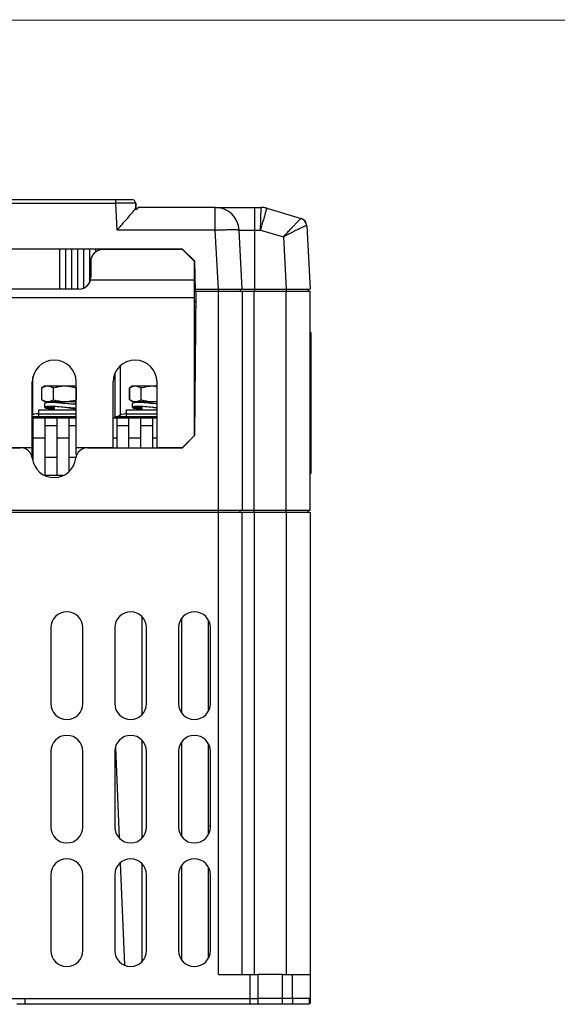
# Model space of a CAD drawing. Header units: millimetres. Extents: x 802 to 9345, y -804 to 1180.
# Tile 151 of 189: x 5597 to 5732, y 357 to 605. Entities that reach past the tile are written whole.
import ezdxf

# ---------------------------------------------------------------- set-up
doc = ezdxf.new("R2010")
doc.units = ezdxf.units.MM
doc.header["$LTSCALE"] = 30.734
doc.layers.get('0').update_dxf_attribs({"linetype": 'CONTINUOUS'})

msp = doc.modelspace()

# ---------------------------------------------------------------- linework, layer by layer
msp.add_line((5004.56, 604.41), (6148.45, 604.61))
at = {"linetype": 'Continuous'}
for p, q in [((5468.65, 558.55), (5621.19, 558.55)), ((5536.92, 559.49), (5625.19, 559.49)), ((5552.92, 559.49), (5621.19, 559.49)), ((5621.19, 558.55), (5621.19, 559.49)), ((5621.19, 559.49), (5625.19, 559.49)), ((5621.55, 551.81), (5621.19, 558.55)), ((5626.19, 558.55), (5626.24, 557.45)), ((5626.24, 557.45), (5626.19, 558.55)), ((5626.5, 556.99), (5625.98, 556.99)), ((5626.24, 557.45), (5626.24, 557.45)), ((5626.24, 557.45), (5626.24, 556.99)), ((5626.24, 556.99), (5626.24, 557.45)), ((5626.24, 557.44), (5626.27, 557)), ((5646.15, 557.49), (5626.74, 557.49)), ((5626.74, 557.49), (5626.74, 557.45)), ((5626.74, 557.45), (5626.74, 557.45)), ((5646.15, 551.81), (5646.15, 557.49)), ((5646.15, 557.49), (5657.64, 557.49)), ((5656.02, 557.49), (5656.02, 551.81)), ((5657.56, 554.51), (5657.64, 557.49)), ((5659.07, 557.28), (5667.66, 554.7)), ((5657.49, 551.81), (5657.56, 554.5)), ((5657.56, 554.5), (5657.56, 554.51)), ((5658.21, 554.41), (5658.21, 554.41)), ((5646.15, 551.81), (5621.55, 551.81)), ((5646.92, 536.99), (5646.15, 551.81)), ((5652.92, 536.99), (5652.14, 551.81)), ((5652.92, 536.99), (5652.14, 551.81)), ((5652.14, 551.81), (5657.49, 551.81)), ((5656.02, 551.81), (5656.02, 536.49)), ((5657.49, 551.81), (5663.24, 550.08)), ((5669.08, 552.89), (5669.92, 536.99)), ((5663.24, 550.08), (5663.92, 536.99)), ((5637.92, 546.99), (5451.92, 546.99)), ((5607.17, 536.99), (5607.17, 546.99)), ((5608.67, 536.99), (5608.67, 546.99)), ((5610.17, 536.99), (5610.17, 546.99)), ((5611.67, 536.99), (5611.67, 546.99)), ((5613.17, 537.27), (5613.17, 546.99)), ((5614.67, 538.8), (5614.67, 546.99)), ((5616.17, 546.33), (5616.17, 546.99)), ((5617.67, 546.88), (5617.67, 546.99)), ((5637.92, 546.89), (5617.92, 546.89)), ((5637.92, 546.89), (5617.92, 546.89)), ((5619.17, 546.89), (5619.17, 546.99)), ((5620.67, 546.89), (5620.67, 546.99)), ((5631.42, 546.89), (5631.42, 546.99)), ((5633.92, 546.99), (5633.92, 546.89)), ((5637.92, 546.99), (5641, 543.99)), ((5640.82, 543.99), (5637.92, 546.89)), ((5640.82, 543.99), (5637.92, 546.89)), ((5614.92, 543.89), (5614.92, 539.99)), ((5614.92, 543.89), (5614.92, 539.99)), ((5640.82, 543.99), (5640.82, 534.76)), ((5640.82, 543.99), (5640.82, 500.19)), ((5641.2, 536.49), (5641, 543.99)), ((5640.82, 541.99), (5641.05, 541.99)), ((5640.82, 539.23), (5614.82, 539.23)), ((5640.82, 539.23), (5614.82, 539.23)), ((5641.12, 539.49), (5640.82, 539.49)), ((5611.92, 536.99), (5577.92, 536.99)), ((5611.92, 536.99), (5577.92, 536.99)), ((5641.26, 536.49), (5640.95, 500.22)), ((5641.18, 536.99), (5669.92, 536.99)), ((5641.26, 536.49), (5646.92, 536.49)), ((5646.92, 536.99), (5646.92, 536.49)), ((5646.92, 480.99), (5646.92, 536.49)), ((5646.92, 536.49), (5669.92, 536.49)), ((5652.42, 536.99), (5652.42, 536.49)), ((5652.92, 536.49), (5652.92, 481.49)), ((5652.92, 536.49), (5652.92, 481.49)), ((5655.92, 480.99), (5655.92, 536.49)), ((5663.92, 536.99), (5663.92, 536.49)), ((5663.92, 480.99), (5663.92, 536.49)), ((5669.42, 536.99), (5669.42, 536.49)), ((5669.92, 481.49), (5669.92, 536.49)), ((5640.82, 534.76), (5449.02, 534.76)), ((5640.82, 534.76), (5449.02, 534.76)), ((5640.82, 534.76), (5640.82, 500.19)), ((5640.82, 533.99), (5641.24, 533.99)), ((5640.82, 533.79), (5641.24, 533.79)), ((5640.82, 532.54), (5641.23, 532.54)), ((5669.92, 524.39), (5670.22, 524.39)), ((5670.22, 490.89), (5670.22, 525.89)), ((5622.42, 505.4), (5622.42, 517.83)), ((5600.42, 505.4), (5600.42, 515.01)), ((5621.02, 504.69), (5621.02, 515.94)), ((5600.26, 497.19), (5600.26, 513.69)), ((5600.26, 497.19), (5600.26, 513.69)), ((5602.68, 512.22), (5602.66, 512.21)), ((5602.66, 509.18), (5602.66, 512.21)), ((5603.42, 512.69), (5602.68, 512.22)), ((5602.68, 509.17), (5602.68, 512.22)), ((5603.42, 512.69), (5611.26, 512.69)), ((5605.5, 512.22), (5605.5, 509.17)), ((5605.59, 509.17), (5605.59, 512.22)), ((5611.25, 512.22), (5611.25, 509.17)), ((5611.26, 497.19), (5611.26, 513.69)), ((5611.26, 497.19), (5611.26, 513.69)), ((5620.54, 497.19), (5620.54, 513.69)), ((5620.54, 497.19), (5620.54, 513.69)), ((5624.68, 512.22), (5624.66, 512.21)), ((5624.66, 509.18), (5624.66, 512.21)), ((5625.42, 512.69), (5624.68, 512.22)), ((5624.68, 509.17), (5624.68, 512.22)), ((5625.42, 512.69), (5631.54, 512.69)), ((5627.5, 512.22), (5627.5, 509.17)), ((5627.59, 509.17), (5627.59, 512.22)), ((5631.54, 497.19), (5631.54, 513.69)), ((5631.54, 497.19), (5631.54, 513.69)), ((5602.66, 509.18), (5602.68, 509.17)), ((5603.42, 508.69), (5602.68, 509.17)), ((5624.66, 509.18), (5624.68, 509.17)), ((5625.42, 508.69), (5624.68, 509.17)), ((5601.92, 504.99), (5601.92, 506.69)), ((5601.92, 506.69), (5611.26, 506.69)), ((5611.26, 508.69), (5603.42, 508.69)), ((5603.42, 507.29), (5603.42, 508.29)), ((5605.42, 507.29), (5603.42, 507.29)), ((5606.3, 508.54), (5604.88, 508.54)), ((5604.88, 507.04), (5605.72, 507.04)), ((5605.72, 508.69), (5605.72, 508.54)), ((5605.72, 507.49), (5605.72, 506.69)), ((5610.54, 507.04), (5611.26, 507.04)), ((5611.12, 508.69), (5611.12, 508.1)), ((5611.26, 508.54), (5611.12, 508.54)), ((5611.12, 507.04), (5611.12, 506.69)), ((5623.92, 504.99), (5623.92, 506.69)), ((5623.92, 506.69), (5631.54, 506.69)), ((5631.54, 508.69), (5625.42, 508.69)), ((5625.42, 507.29), (5625.42, 508.29)), ((5627.42, 507.29), (5625.42, 507.29)), ((5628.3, 508.54), (5626.88, 508.54)), ((5626.88, 507.04), (5627.72, 507.04)), ((5627.72, 508.69), (5627.72, 508.54)), ((5627.72, 507.49), (5627.72, 506.69)), ((5600.26, 504.99), (5611.26, 504.99)), ((5600.26, 504.69), (5611.26, 504.69)), ((5600.42, 504.69), (5600.42, 493.94)), ((5600.42, 504.69), (5603.42, 504.69)), ((5601.62, 505.69), (5611.26, 505.69)), ((5603.42, 504.69), (5603.42, 490.26)), ((5606.42, 504.69), (5606.42, 490.19)), ((5606.42, 504.69), (5609.42, 504.69)), ((5609.42, 504.69), (5609.42, 491.2)), ((5620.54, 504.69), (5621.42, 504.69)), ((5620.54, 504.69), (5631.54, 504.69)), ((5621.02, 504.99), (5631.54, 504.99)), ((5621.42, 504.69), (5621.42, 497.19)), ((5623.62, 505.69), (5631.54, 505.69)), ((5624.42, 504.69), (5624.42, 497.19)), ((5624.42, 504.69), (5627.42, 504.69)), ((5627.42, 504.69), (5627.42, 497.19)), ((5630.42, 504.69), (5630.42, 497.19)), ((5630.42, 504.69), (5631.54, 504.69)), ((5600.42, 502.69), (5600.26, 502.69)), ((5606.42, 502.69), (5603.42, 502.69)), ((5611.26, 502.69), (5609.42, 502.69)), ((5624.42, 502.69), (5621.42, 502.69)), ((5630.42, 502.69), (5627.42, 502.69)), ((5640.98, 503.54), (5640.82, 503.54)), ((5640.97, 502.69), (5640.82, 502.69)), ((5600.42, 499.69), (5603.42, 499.69)), ((5606.42, 499.69), (5609.42, 499.69)), ((5620.54, 499.69), (5621.42, 499.69)), ((5624.42, 499.69), (5627.42, 499.69)), ((5630.42, 499.69), (5631.54, 499.69)), ((5637.82, 497.19), (5640.82, 500.19)), ((5637.82, 497.19), (5640.82, 500.19)), ((5640.95, 500.22), (5637.92, 497.19)), ((5492.56, 497.19), (5597.28, 497.19)), ((5600.26, 497.19), (5590.98, 497.19)), ((5600.26, 497.19), (5590.98, 497.19)), ((5600.26, 495.69), (5600.26, 497.19)), ((5611.26, 495.69), (5611.26, 497.19)), ((5620.54, 497.19), (5611.26, 497.19)), ((5620.54, 497.19), (5611.26, 497.19)), ((5614.16, 497.19), (5637.92, 497.19)), ((5637.82, 497.19), (5631.54, 497.19)), ((5637.82, 497.19), (5631.54, 497.19)), ((5639.42, 498.79), (5639.42, 498.69)), ((5600.42, 494.69), (5600.26, 494.69)), ((5606.42, 494.69), (5603.42, 494.69)), ((5611.18, 494.69), (5609.42, 494.69)), ((5669.92, 492.39), (5670.22, 492.39)), ((5607.88, 490.19), (5603.56, 490.19)), ((5419.92, 481.49), (5669.92, 481.49)), ((5419.92, 480.99), (5669.92, 480.99)), ((5646.92, 364.99), (5646.92, 480.99)), ((5652.42, 480.99), (5652.42, 481.49)), ((5652.92, 364.99), (5652.92, 480.99)), ((5655.92, 480.99), (5655.92, 364.99)), ((5663.92, 480.99), (5663.92, 364.99)), ((5669.42, 480.99), (5669.42, 481.49)), ((5669.92, 480.99), (5669.92, 358.99)), ((5627.71, 454.79), (5627.71, 430.19)), ((5637.67, 454.24), (5637.67, 430.74)), ((5637.67, 454.24), (5637.67, 430.74)), ((5644.42, 431.18), (5644.42, 453.81)), ((5604.92, 451.99), (5604.92, 432.99)), ((5612.92, 432.99), (5612.92, 451.99)), ((5620.92, 451.99), (5620.92, 432.99)), ((5628.92, 432.99), (5628.92, 451.99)), ((5636.92, 451.99), (5636.92, 432.99)), ((5644.92, 432.99), (5644.92, 451.99)), ((5627.71, 423.79), (5627.71, 399.19)), ((5637.67, 423.24), (5637.67, 399.74)), ((5637.67, 423.24), (5637.67, 399.74)), ((5644.42, 400.18), (5644.42, 422.81)), ((5604.92, 420.99), (5604.92, 401.99)), ((5612.92, 401.99), (5612.92, 420.99)), ((5620.92, 420.99), (5620.92, 401.99)), ((5621.09, 421.93), (5622.03, 399.28)), ((5628.92, 401.99), (5628.92, 420.99)), ((5636.92, 420.99), (5636.92, 401.99)), ((5644.92, 401.99), (5644.92, 420.99)), ((5644.92, 402.19), (5644.42, 402.19)), ((5622.29, 392.93), (5623.36, 367.37)), ((5627.71, 392.79), (5627.71, 368.19)), ((5637.67, 392.24), (5637.67, 368.74)), ((5637.67, 392.24), (5637.67, 368.74)), ((5644.42, 369.18), (5644.42, 391.81)), ((5604.92, 389.99), (5604.92, 370.99)), ((5612.92, 370.99), (5612.92, 389.99)), ((5620.92, 389.99), (5620.92, 370.99)), ((5628.92, 370.99), (5628.92, 389.99)), ((5636.92, 389.99), (5636.92, 370.99)), ((5644.92, 370.99), (5644.92, 389.99)), ((5646.92, 364.99), (5656.92, 364.99)), ((5654.92, 357.49), (5654.92, 364.99)), ((5662.92, 364.99), (5656.92, 364.99)), ((5656.92, 357.49), (5656.92, 364.99)), ((5662.92, 364.99), (5669.92, 364.99)), ((5662.92, 364.99), (5662.92, 357.49)), ((5665.42, 364.99), (5665.42, 358.99)), ((5432.92, 358.99), (5656.92, 358.99)), ((5598.42, 358.99), (5598.42, 357.49)), ((5662.7, 358.99), (5656.92, 358.99)), ((5662.92, 358.99), (5656.92, 358.99)), ((5669.92, 358.99), (5662.92, 358.99)), ((5665.55, 358.99), (5665.55, 357.49)), ((5669.67, 358.99), (5669.67, 357.49)), ((5669.92, 358.99), (5669.92, 357.69)), ((5656.92, 357.49), (5596.42, 357.49)), ((5662.92, 357.49), (5656.92, 357.49)), ((5669.67, 357.49), (5662.92, 357.49)), ((5669.92, 358.19), (5669.67, 358.19)), ((5669.92, 357.69), (5669.67, 357.69))]:
    msp.add_line(p, q, dxfattribs=at)
for centre, radius, start, end in [((5625.19, 558.49), 1, 3, 90), ((5625.19, 558.49), 1, 3, 89.9999), ((5646.15, 551.49), 6, 3, 90), ((5657.63, 552.47), 5.03, 73.3226, 89.9557), ((5657.64, 552.49), 5, 84.9833, 90), ((5657.64, 552.49), 5, 73.2786, 90), ((5657.64, 552.49), 5, 79.7808, 83.4974), ((5657.64, 552.49), 5, 73.2782, 78.2949), ((6006.83, 455.98), 362.25, 164.2338, 164.661), ((5667.09, 552.79), 2, 3, 73.2782), ((5667.08, 552.79), 2, 3.0691, 73.2563), ((5667.09, 552.79), 2, 9.7252, 66.553), ((5617.92, 543.89), 3, 90, 180), ((5611.92, 539.99), 3, 270, 0), ((5611.92, 539.99), 3, 270, 345.1497), ((5669.92, 525.89), 0.3, 0, 90), ((5605.76, 513.69), 5.5, 0, 180), ((5605.76, 513.69), 5.5, 0, 180), ((5626.04, 513.69), 5.5, 0, 180), ((5626.04, 513.69), 5.5, 0, 180), ((5611.31, 512.41), 0.203, 252.5489, 255.7663), ((5611.31, 508.98), 0.202, 104.2267, 107.4505), ((5601.62, 502.99), 2.7, 90, 120.3821), ((5623.62, 502.99), 2.7, 90, 131.9645), ((5597.28, 494.19), 3, 6.7563, 90), ((5614.16, 494.19), 3, 90, 173.2437), ((5599.26, 495.69), 1, 330, 0), ((5605.72, 495.19), 5.5, 186.7563, 353.2437), ((5612.26, 495.69), 1, 180, 209.0268), ((5669.92, 490.89), 0.3, 270, 0), ((5608.92, 451.99), 4, 0, 180), ((5624.92, 451.99), 4, 0, 180), ((5640.92, 451.99), 4, 0, 180), ((5608.92, 432.99), 4, 180, 0), ((5624.92, 432.99), 4, 180, 0), ((5640.92, 432.99), 4, 180, 0), ((5608.92, 420.99), 4, 0, 180), ((5624.92, 420.99), 4, 0, 180), ((5640.92, 420.99), 4, 0, 180), ((5608.92, 401.99), 4, 180, 0), ((5624.92, 401.99), 4, 180, 0), ((5640.92, 401.99), 4, 180, 0), ((5608.92, 389.99), 4, 0, 180), ((5624.92, 389.99), 4, 0, 180), ((5640.92, 389.99), 4, 0, 180), ((5608.92, 370.99), 4, 180, 0), ((5624.92, 370.99), 4, 180, 0), ((5640.92, 370.99), 4, 180, 0)]:
    msp.add_arc(centre, radius, start, end, dxfattribs=at)
for centre, start_param, end_param in [((5617.92, 543.89), 1.570796, 3.141593), ((5611.92, 539.99), -0.259186, 0)]:
    msp.add_ellipse(centre, major_axis=(3, 0), ratio=1, start_param=start_param, end_param=end_param, dxfattribs=at)
for points, knots in [([(5626.19, 558.55), (5626.19, 558.55), (5626.17, 558.55), (5626.16, 558.55), (5626.13, 558.55), (5626.09, 558.56), (5626.03, 558.56), (5625.97, 558.56), (5625.89, 558.56), (5625.77, 558.56), (5625.58, 558.56), (5625.33, 558.57), (5625.04, 558.57), (5624.71, 558.57), (5624.35, 558.57), (5623.81, 558.57), (5623.08, 558.56), (5622.15, 558.56), (5621.52, 558.55), (5621.19, 558.55)], [0, 0, 0, 0, 0.001326, 0.004985, 0.011023, 0.019433, 0.030199, 0.043296, 0.058695, 0.076358, 0.118308, 0.168746, 0.227189, 0.293075, 0.365772, 0.444577, 0.617423, 0.804965, 1, 1, 1, 1]), ([(5621.55, 551.81), (5621.98, 552.31), (5622.83, 553.29), (5624.05, 554.68), (5624.98, 555.76), (5625.61, 556.51), (5625.87, 556.84), (5625.98, 556.99)], [0, 0, 0, 0, 0.291546, 0.568806, 0.814716, 0.917474, 1, 1, 1, 1]), ([(5625.98, 556.99), (5626.02, 557.05), (5626.09, 557.14), (5626.17, 557.27), (5626.22, 557.36), (5626.24, 557.42), (5626.24, 557.45)], [0, 0, 0, 0, 0.361717, 0.651563, 0.864445, 1, 1, 1, 1]), ([(5626.74, 557.4), (5626.73, 557.38), (5626.7, 557.32), (5626.63, 557.18), (5626.56, 557.07), (5626.5, 556.99)], [0, 0, 0, 0, 0.166425, 0.390016, 1, 1, 1, 1]), ([(5626.74, 557.44), (5626.74, 557.43), (5626.74, 557.42), (5626.74, 557.41), (5626.74, 557.4)], [0, 0, 0, 0, 0.225007, 1, 1, 1, 1]), ([(5659.07, 557.28), (5659.07, 557.28), (5659.07, 557.28), (5659.06, 557.27), (5659.06, 557.25), (5659.04, 557.22), (5659.02, 557.17), (5659, 557.08), (5658.96, 556.97), (5658.92, 556.84), (5658.87, 556.69), (5658.8, 556.44), (5658.69, 556.07), (5658.55, 555.58), (5658.39, 555.02), (5658.27, 554.62), (5658.21, 554.41)], [0, 0, 0, 0, 0.001494, 0.004934, 0.010454, 0.018076, 0.039615, 0.069493, 0.10759, 0.153748, 0.207774, 0.269438, 0.414599, 0.586768, 0.783014, 1, 1, 1, 1]), ([(5663.24, 550.08), (5663.49, 550.36), (5663.98, 550.91), (5664.71, 551.71), (5665.41, 552.46), (5666.04, 553.13), (5666.59, 553.71), (5667, 554.12), (5667.26, 554.38), (5667.41, 554.52), (5667.53, 554.62), (5667.59, 554.67), (5667.62, 554.69)], [0, 0, 0, 0, 0.177109, 0.348812, 0.510641, 0.657855, 0.785413, 0.888111, 0.928557, 0.960973, 0.984893, 1, 1, 1, 1]), ([(5667.62, 554.69), (5667.63, 554.7), (5667.64, 554.7), (5667.65, 554.71), (5667.66, 554.7)], [0, 0, 0, 0, 0.641979, 1, 1, 1, 1]), ([(5646.15, 551.81), (5646.54, 551.83), (5647.3, 551.86), (5648.41, 551.9), (5649.43, 551.93), (5650.21, 551.94), (5650.76, 551.94), (5651.11, 551.93), (5651.41, 551.92), (5651.66, 551.91), (5651.86, 551.89), (5652.01, 551.87), (5652.09, 551.85), (5652.14, 551.82), (5652.14, 551.81)], [0, 0, 0, 0, 0.194288, 0.381051, 0.553162, 0.704061, 0.769725, 0.828015, 0.878383, 0.920366, 0.953593, 0.977818, 0.993002, 1, 1, 1, 1]), ([(5669.08, 552.9), (5669.07, 552.9), (5669.05, 552.9), (5669.01, 552.9), (5668.96, 552.89), (5668.86, 552.86), (5668.71, 552.8), (5668.49, 552.71), (5668.22, 552.59), (5667.9, 552.45), (5667.55, 552.28), (5667, 552.02), (5666.26, 551.65), (5665.3, 551.16), (5664.28, 550.63), (5663.59, 550.27), (5663.24, 550.08)], [0, 0, 0, 0, 0.00344, 0.009097, 0.01714, 0.027593, 0.055621, 0.092793, 0.138536, 0.192174, 0.252973, 0.320173, 0.470718, 0.637867, 0.816039, 1, 1, 1, 1]), ([(5669.08, 552.89), (5669.08, 552.89), (5669.08, 552.9), (5669.08, 552.9), (5669.08, 552.9)], [0, 0, 0, 0, 0.146297, 1, 1, 1, 1]), ([(5602.68, 512.22), (5602.79, 512.29), (5603.01, 512.42), (5603.37, 512.57), (5603.73, 512.67), (5603.97, 512.69), (5604.09, 512.69)], [0, 0, 0, 0, 0.26338, 0.5167, 0.761084, 1, 1, 1, 1]), ([(5604.09, 512.69), (5604.21, 512.69), (5604.45, 512.67), (5604.81, 512.57), (5605.17, 512.42), (5605.39, 512.29), (5605.5, 512.22)], [0, 0, 0, 0, 0.238916, 0.4833, 0.73662, 1, 1, 1, 1]), ([(5605.59, 512.22), (5605.58, 512.21), (5605.55, 512.21), (5605.52, 512.21), (5605.5, 512.22)], [0, 0, 0, 0, 0.574471, 1, 1, 1, 1]), ([(5605.59, 512.22), (5606.05, 512.36), (5606.98, 512.6), (5607.94, 512.69), (5608.42, 512.69)], [0, 0, 0, 0, 0.50011, 1, 1, 1, 1]), ([(5608.42, 512.69), (5608.9, 512.69), (5609.86, 512.6), (5610.79, 512.36), (5611.25, 512.22)], [0, 0, 0, 0, 0.49989, 1, 1, 1, 1]), ([(5624.68, 512.22), (5624.79, 512.29), (5625.01, 512.42), (5625.37, 512.57), (5625.73, 512.67), (5625.97, 512.69), (5626.09, 512.69)], [0, 0, 0, 0, 0.26338, 0.5167, 0.761084, 1, 1, 1, 1]), ([(5626.09, 512.69), (5626.21, 512.69), (5626.45, 512.67), (5626.81, 512.57), (5627.17, 512.42), (5627.39, 512.29), (5627.5, 512.22)], [0, 0, 0, 0, 0.238916, 0.4833, 0.73662, 1, 1, 1, 1]), ([(5627.59, 512.22), (5627.58, 512.21), (5627.55, 512.21), (5627.52, 512.21), (5627.5, 512.22)], [0, 0, 0, 0, 0.574471, 1, 1, 1, 1]), ([(5627.59, 512.22), (5628.05, 512.36), (5628.98, 512.6), (5629.94, 512.69), (5630.42, 512.69)], [0, 0, 0, 0, 0.50011, 1, 1, 1, 1]), ([(5604.09, 508.69), (5603.97, 508.69), (5603.73, 508.72), (5603.37, 508.82), (5603.01, 508.97), (5602.79, 509.1), (5602.68, 509.17)], [0, 0, 0, 0, 0.238916, 0.4833, 0.73662, 1, 1, 1, 1]), ([(5605.5, 509.17), (5605.39, 509.1), (5605.17, 508.97), (5604.81, 508.82), (5604.45, 508.72), (5604.21, 508.69), (5604.09, 508.69)], [0, 0, 0, 0, 0.26338, 0.5167, 0.761084, 1, 1, 1, 1]), ([(5605.5, 509.17), (5605.52, 509.18), (5605.55, 509.18), (5605.58, 509.17), (5605.59, 509.17)], [0, 0, 0, 0, 0.425587, 1, 1, 1, 1]), ([(5608.42, 508.69), (5607.94, 508.69), (5606.98, 508.79), (5606.05, 509.03), (5605.59, 509.17)], [0, 0, 0, 0, 0.49989, 1, 1, 1, 1]), ([(5611.25, 509.17), (5610.79, 509.03), (5609.86, 508.79), (5608.9, 508.69), (5608.42, 508.69)], [0, 0, 0, 0, 0.50011, 1, 1, 1, 1]), ([(5626.09, 508.69), (5625.97, 508.69), (5625.73, 508.72), (5625.37, 508.82), (5625.01, 508.97), (5624.79, 509.1), (5624.68, 509.17)], [0, 0, 0, 0, 0.238916, 0.4833, 0.73662, 1, 1, 1, 1]), ([(5627.5, 509.17), (5627.39, 509.1), (5627.17, 508.97), (5626.81, 508.82), (5626.45, 508.72), (5626.21, 508.69), (5626.09, 508.69)], [0, 0, 0, 0, 0.26338, 0.5167, 0.761084, 1, 1, 1, 1]), ([(5627.5, 509.17), (5627.52, 509.18), (5627.55, 509.18), (5627.58, 509.17), (5627.59, 509.17)], [0, 0, 0, 0, 0.425587, 1, 1, 1, 1]), ([(5630.42, 508.69), (5629.94, 508.69), (5628.98, 508.79), (5628.05, 509.03), (5627.59, 509.17)], [0, 0, 0, 0, 0.49989, 1, 1, 1, 1]), ([(5604.88, 508.54), (5604.77, 508.54), (5604.57, 508.54), (5604.27, 508.53), (5604.02, 508.51), (5603.81, 508.48), (5603.67, 508.44), (5603.57, 508.41), (5603.52, 508.39), (5603.48, 508.37), (5603.45, 508.35), (5603.43, 508.32), (5603.42, 508.3), (5603.42, 508.29)], [0, 0, 0, 0, 0.216482, 0.408585, 0.574695, 0.713592, 0.824515, 0.869446, 0.90744, 0.938717, 0.963745, 0.983506, 1, 1, 1, 1]), ([(5604.88, 507.54), (5604.77, 507.54), (5604.57, 507.54), (5604.27, 507.53), (5604.02, 507.51), (5603.81, 507.48), (5603.67, 507.44), (5603.57, 507.41), (5603.52, 507.39), (5603.48, 507.37), (5603.45, 507.35), (5603.43, 507.32), (5603.42, 507.3), (5603.42, 507.29)], [0, 0, 0, 0, 0.216484, 0.408587, 0.574697, 0.713593, 0.824515, 0.869446, 0.90744, 0.938717, 0.963745, 0.983506, 1, 1, 1, 1]), ([(5603.42, 507.29), (5603.42, 507.29), (5603.43, 507.27), (5603.45, 507.24), (5603.48, 507.22), (5603.52, 507.2), (5603.57, 507.17), (5603.67, 507.14), (5603.81, 507.11), (5604.02, 507.08), (5604.27, 507.06), (5604.57, 507.05), (5604.77, 507.04), (5604.88, 507.04)], [0, 0, 0, 0, 0.016494, 0.036255, 0.061283, 0.09256, 0.130554, 0.175485, 0.286407, 0.425302, 0.591413, 0.783516, 1, 1, 1, 1]), ([(5608.42, 508.29), (5607.78, 508.36), (5606.86, 508.45), (5605.68, 508.53), (5605.14, 508.54), (5604.88, 508.54)], [0, 0, 0, 0, 0.541143, 0.785722, 1, 1, 1, 1]), ([(5608.42, 507.29), (5607.78, 507.36), (5606.86, 507.45), (5605.68, 507.53), (5605.14, 507.54), (5604.88, 507.54)], [0, 0, 0, 0, 0.541142, 0.785719, 1, 1, 1, 1]), ([(5605.72, 507.49), (5605.67, 507.48), (5605.6, 507.46), (5605.51, 507.42), (5605.46, 507.38), (5605.44, 507.35), (5605.42, 507.32), (5605.42, 507.3), (5605.42, 507.29)], [0, 0, 0, 0, 0.359212, 0.636947, 0.747889, 0.842663, 0.924857, 1, 1, 1, 1]), ([(5605.42, 507.29), (5605.42, 507.28), (5605.42, 507.26), (5605.44, 507.24), (5605.46, 507.21), (5605.51, 507.17), (5605.6, 507.13), (5605.67, 507.11), (5605.72, 507.1)], [0, 0, 0, 0, 0.075204, 0.157479, 0.252232, 0.363075, 0.640758, 1, 1, 1, 1]), ([(5605.85, 507.52), (5605.84, 507.51), (5605.8, 507.51), (5605.75, 507.5), (5605.72, 507.49)], [0, 0, 0, 0, 0.265147, 1, 1, 1, 1]), ([(5606.3, 508.54), (5606.45, 508.54), (5606.78, 508.53), (5607.49, 508.45), (5608.04, 508.36), (5608.42, 508.29)], [0, 0, 0, 0, 0.214247, 0.458967, 1, 1, 1, 1]), ([(5611.26, 508.06), (5610.81, 508.08), (5609.86, 508.15), (5608.92, 508.24), (5608.42, 508.29)], [0, 0, 0, 0, 0.476346, 1, 1, 1, 1]), ([(5610.54, 507.04), (5610.39, 507.04), (5610.06, 507.06), (5609.55, 507.12), (5608.99, 507.2), (5608.61, 507.26), (5608.42, 507.29)], [0, 0, 0, 0, 0.21424, 0.458953, 0.724311, 1, 1, 1, 1]), ([(5611.26, 507.06), (5610.81, 507.08), (5609.86, 507.15), (5608.92, 507.24), (5608.42, 507.29)], [0, 0, 0, 0, 0.476346, 1, 1, 1, 1]), ([(5610.99, 508.07), (5611, 508.07), (5611.05, 508.08), (5611.09, 508.09), (5611.12, 508.1)], [0, 0, 0, 0, 0.265129, 1, 1, 1, 1]), ([(5611.27, 508.44), (5611.26, 508.45), (5611.21, 508.47), (5611.16, 508.48), (5611.12, 508.49)], [0, 0, 0, 0, 0.225524, 1, 1, 1, 1]), ([(5611.12, 508.1), (5611.14, 508.1), (5611.18, 508.11), (5611.23, 508.13), (5611.27, 508.14)], [0, 0, 0, 0, 0.274805, 1, 1, 1, 1]), ([(5626.88, 508.54), (5626.77, 508.54), (5626.57, 508.54), (5626.27, 508.53), (5626.02, 508.51), (5625.81, 508.48), (5625.67, 508.44), (5625.57, 508.41), (5625.52, 508.39), (5625.48, 508.37), (5625.45, 508.35), (5625.43, 508.32), (5625.42, 508.3), (5625.42, 508.29)], [0, 0, 0, 0, 0.216482, 0.408585, 0.574695, 0.713592, 0.824515, 0.869446, 0.90744, 0.938717, 0.963745, 0.983506, 1, 1, 1, 1]), ([(5626.88, 507.54), (5626.77, 507.54), (5626.57, 507.54), (5626.27, 507.53), (5626.02, 507.51), (5625.81, 507.48), (5625.67, 507.44), (5625.57, 507.41), (5625.52, 507.39), (5625.48, 507.37), (5625.45, 507.35), (5625.43, 507.32), (5625.42, 507.3), (5625.42, 507.29)], [0, 0, 0, 0, 0.216484, 0.408587, 0.574697, 0.713593, 0.824515, 0.869446, 0.90744, 0.938717, 0.963745, 0.983506, 1, 1, 1, 1]), ([(5625.42, 507.29), (5625.42, 507.29), (5625.43, 507.27), (5625.45, 507.24), (5625.48, 507.22), (5625.52, 507.2), (5625.57, 507.17), (5625.67, 507.14), (5625.81, 507.11), (5626.02, 507.08), (5626.27, 507.06), (5626.57, 507.05), (5626.77, 507.04), (5626.88, 507.04)], [0, 0, 0, 0, 0.016494, 0.036255, 0.061283, 0.09256, 0.130554, 0.175485, 0.286407, 0.425302, 0.591413, 0.783516, 1, 1, 1, 1]), ([(5630.42, 508.29), (5629.78, 508.36), (5628.86, 508.45), (5627.68, 508.53), (5627.14, 508.54), (5626.88, 508.54)], [0, 0, 0, 0, 0.541143, 0.785722, 1, 1, 1, 1]), ([(5630.42, 507.29), (5629.78, 507.36), (5628.86, 507.45), (5627.68, 507.53), (5627.14, 507.54), (5626.88, 507.54)], [0, 0, 0, 0, 0.541142, 0.785719, 1, 1, 1, 1]), ([(5627.72, 507.49), (5627.67, 507.48), (5627.6, 507.46), (5627.51, 507.42), (5627.46, 507.38), (5627.44, 507.35), (5627.42, 507.32), (5627.42, 507.3), (5627.42, 507.29)], [0, 0, 0, 0, 0.359212, 0.636947, 0.747889, 0.842663, 0.924857, 1, 1, 1, 1]), ([(5627.42, 507.29), (5627.42, 507.28), (5627.42, 507.26), (5627.44, 507.24), (5627.46, 507.21), (5627.51, 507.17), (5627.6, 507.13), (5627.67, 507.11), (5627.72, 507.1)], [0, 0, 0, 0, 0.075204, 0.157479, 0.252232, 0.363075, 0.640758, 1, 1, 1, 1]), ([(5627.85, 507.52), (5627.84, 507.51), (5627.8, 507.51), (5627.75, 507.5), (5627.72, 507.49)], [0, 0, 0, 0, 0.265147, 1, 1, 1, 1]), ([(5628.3, 508.54), (5628.45, 508.54), (5628.78, 508.53), (5629.49, 508.45), (5630.04, 508.36), (5630.42, 508.29)], [0, 0, 0, 0, 0.214247, 0.458967, 1, 1, 1, 1]), ([(5631.54, 508.18), (5631.45, 508.19), (5631.07, 508.23), (5630.7, 508.27), (5630.42, 508.29)], [0, 0, 0, 0, 0.247218, 1, 1, 1, 1]), ([(5631.54, 507.12), (5631.45, 507.13), (5631.08, 507.18), (5630.7, 507.25), (5630.42, 507.29)], [0, 0, 0, 0, 0.241986, 1, 1, 1, 1]), ([(5631.54, 507.18), (5631.45, 507.19), (5631.07, 507.23), (5630.7, 507.27), (5630.42, 507.29)], [0, 0, 0, 0, 0.247218, 1, 1, 1, 1])]:
    msp.add_open_spline(points, degree=3, knots=knots, dxfattribs=at)
for points in [[(5626.74, 557.45), (5626.74, 557.44), (5626.74, 557.44), (5626.74, 557.44)], [(5630.42, 512.69), (5630.79, 512.69), (5631.17, 512.67), (5631.54, 512.61)], [(5631.54, 508.77), (5631.17, 508.72), (5630.79, 508.69), (5630.42, 508.69)]]:
    msp.add_open_spline(points, degree=3, dxfattribs=at)

doc.saveas('drawing.dxf')
